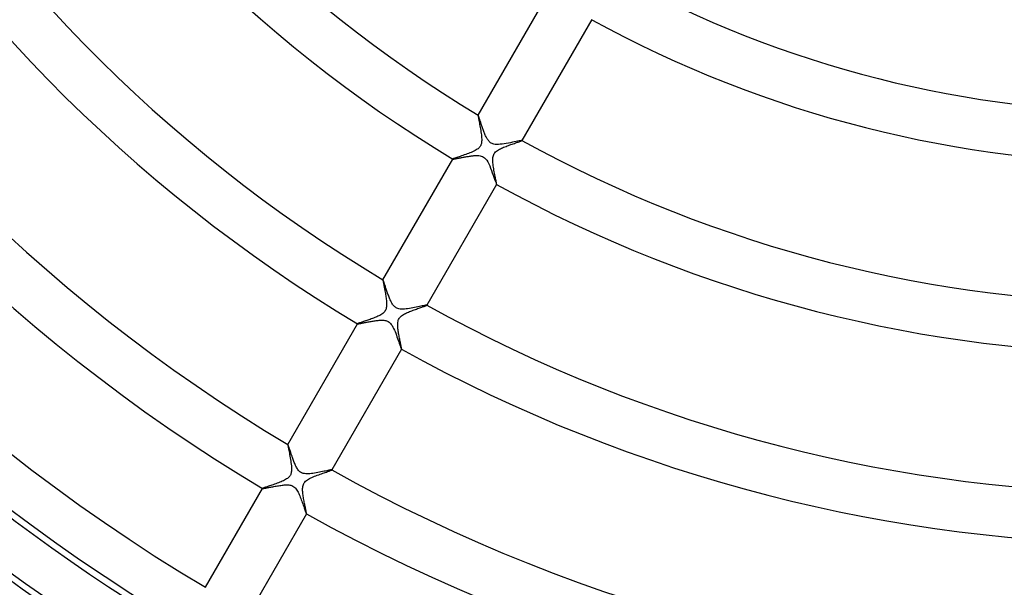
# Model space of a CAD drawing. Header units: millimetres. Extents: x -280 to 280, y -247 to 247.
# Tile 37 of 85: x -89 to -12, y -125 to -81. Entities that reach past the tile are written whole.
import ezdxf

# ---------------------------------------------------------------- set-up
doc = ezdxf.new("R2010")
doc.units = ezdxf.units.MM
doc.layers.add('HIDDEN', color=7, linetype='Continuous')
doc.layers.add('THICK', color=7, linetype='Continuous')

msp = doc.modelspace()

# ---------------------------------------------------------------- linework, layer by layer
at = {"layer": 'HIDDEN'}
for p, q in [((-53.223, -88.185), (-53.224, -88.186)), ((-53.222, -88.185), (-53.223, -88.185)), ((-53.223, -88.185), (-53.223, -88.185)), ((-53.221, -88.185), (-53.222, -88.185)), ((-53.222, -88.185), (-53.222, -88.185)), ((-53.22, -88.185), (-53.221, -88.185)), ((-53.216, -88.19), (-53.22, -88.185)), ((-53.209, -88.201), (-53.216, -88.19)), ((-53.202, -88.217), (-53.209, -88.201)), ((-53.193, -88.239), (-53.202, -88.217)), ((-53.183, -88.265), (-53.193, -88.239)), ((-53.171, -88.297), (-53.183, -88.265)), ((-53.158, -88.334), (-53.171, -88.297)), ((-53.144, -88.374), (-53.158, -88.334)), ((-53.129, -88.419), (-53.144, -88.374)), ((-53.113, -88.468), (-53.129, -88.419)), ((-53.095, -88.521), (-53.113, -88.468)), ((-53.077, -88.576), (-53.095, -88.521)), ((-53.058, -88.635), (-53.077, -88.576)), ((-53.037, -88.697), (-53.058, -88.635)), ((-53.016, -88.761), (-53.037, -88.697)), ((-52.994, -88.827), (-53.016, -88.761)), ((-52.972, -88.895), (-52.994, -88.827)), ((-52.949, -88.965), (-52.972, -88.895)), ((-52.925, -89.035), (-52.949, -88.965)), ((-52.9, -89.107), (-52.925, -89.035)), ((-52.875, -89.179), (-52.9, -89.107)), ((-52.85, -89.252), (-52.875, -89.179)), ((-52.824, -89.325), (-52.85, -89.252)), ((-52.797, -89.398), (-52.824, -89.325)), ((-52.77, -89.47), (-52.797, -89.398)), ((-52.742, -89.542), (-52.77, -89.47)), ((-52.714, -89.613), (-52.742, -89.542)), ((-52.685, -89.683), (-52.714, -89.613)), ((-52.656, -89.751), (-52.685, -89.683)), ((-52.626, -89.818), (-52.656, -89.751)), ((-52.595, -89.882), (-52.626, -89.818)), ((-52.564, -89.944), (-52.595, -89.882)), ((-52.532, -90.004), (-52.564, -89.944)), ((-52.499, -90.06), (-52.532, -90.004)), ((-52.464, -90.116), (-52.499, -90.06)), ((-52.426, -90.171), (-52.464, -90.116)), ((-52.385, -90.223), (-52.426, -90.171)), ((-52.34, -90.272), (-52.385, -90.223)), ((-52.292, -90.318), (-52.34, -90.272)), ((-52.239, -90.359), (-52.292, -90.318)), ((-52.182, -90.395), (-52.239, -90.359)), ((-52.121, -90.425), (-52.182, -90.395)), ((-52.056, -90.45), (-52.121, -90.425)), ((-51.976, -90.471), (-52.056, -90.45)), ((-51.879, -90.487), (-51.976, -90.471)), ((-51.761, -90.495), (-51.879, -90.487)), ((-51.623, -90.494), (-51.761, -90.495)), ((-51.475, -90.484), (-51.623, -90.494)), ((-51.32, -90.467), (-51.475, -90.484)), ((-51.16, -90.444), (-51.32, -90.467)), ((-50.997, -90.418), (-51.16, -90.444)), ((-50.835, -90.389), (-50.997, -90.418)), ((-50.674, -90.358), (-50.835, -90.389)), ((-50.518, -90.326), (-50.674, -90.358)), ((-50.369, -90.295), (-50.518, -90.326)), ((-50.23, -90.266), (-50.369, -90.295)), ((-50.104, -90.24), (-50.23, -90.266)), ((-49.993, -90.218), (-50.104, -90.24)), ((-49.901, -90.2), (-49.993, -90.218)), ((-49.83, -90.187), (-49.901, -90.2)), ((-49.782, -90.181), (-49.83, -90.187)), ((-49.76, -90.183), (-49.782, -90.181)), ((-49.759, -90.184), (-49.76, -90.183)), ((-49.76, -90.183), (-49.76, -90.183)), ((-49.759, -90.185), (-49.759, -90.184)), ((-49.759, -90.184), (-49.759, -90.184)), ((-49.759, -90.186), (-49.759, -90.185)), ((-49.759, -90.185), (-49.759, -90.185)), ((-55.146, -91.646), (-55.118, -91.642)), ((-55.118, -91.642), (-55.086, -91.637)), ((-55.086, -91.637), (-55.051, -91.631)), ((-55.051, -91.631), (-55.011, -91.624)), ((-55.011, -91.624), (-54.969, -91.617)), ((-54.969, -91.617), (-54.923, -91.608)), ((-54.923, -91.608), (-54.875, -91.599)), ((-54.875, -91.599), (-54.823, -91.589)), ((-54.823, -91.589), (-54.769, -91.579)), ((-54.769, -91.579), (-54.713, -91.568)), ((-54.713, -91.568), (-54.654, -91.557)), ((-54.654, -91.557), (-54.593, -91.546)), ((-54.593, -91.546), (-54.53, -91.534)), ((-54.53, -91.534), (-54.465, -91.521)), ((-54.465, -91.521), (-54.399, -91.509)), ((-54.399, -91.509), (-54.331, -91.496)), ((-54.331, -91.496), (-54.262, -91.484)), ((-54.262, -91.484), (-54.191, -91.471)), ((-54.191, -91.471), (-54.119, -91.459)), ((-54.119, -91.459), (-54.046, -91.447)), ((-54.046, -91.447), (-53.972, -91.435)), ((-53.972, -91.435), (-53.899, -91.423)), ((-53.899, -91.423), (-53.826, -91.412)), ((-53.826, -91.412), (-53.754, -91.403)), ((-53.754, -91.403), (-53.683, -91.394)), ((-53.683, -91.394), (-53.613, -91.386)), ((-53.613, -91.386), (-53.545, -91.379)), ((-53.545, -91.379), (-53.478, -91.374)), ((-53.478, -91.374), (-53.413, -91.37)), ((-53.413, -91.37), (-53.339, -91.368)), ((-53.339, -91.368), (-53.254, -91.368)), ((-53.254, -91.368), (-53.16, -91.373)), ((-53.16, -91.373), (-53.063, -91.386)), ((-53.063, -91.386), (-52.965, -91.409)), ((-52.965, -91.409), (-52.87, -91.444)), ((-52.87, -91.444), (-52.782, -91.492)), ((-52.782, -91.492), (-52.703, -91.552)), ((-52.703, -91.552), (-52.624, -91.632)), ((-52.624, -91.632), (-52.54, -91.742)), ((-55.221, -91.646), (-55.222, -91.647)), ((-55.222, -91.647), (-55.222, -91.648)), ((-55.222, -91.648), (-55.222, -91.648)), ((-55.222, -91.648), (-55.222, -91.649)), ((-55.222, -91.649), (-55.221, -91.649)), ((-55.221, -91.649), (-55.221, -91.65)), ((-55.221, -91.65), (-55.215, -91.651)), ((-55.215, -91.651), (-55.204, -91.652)), ((-55.204, -91.652), (-55.189, -91.651)), ((-55.189, -91.651), (-55.17, -91.649)), ((-55.17, -91.649), (-55.146, -91.646)), ((-52.54, -91.742), (-52.456, -91.878)), ((-52.456, -91.878), (-52.379, -92.03)), ((-52.379, -92.03), (-52.306, -92.192)), ((-52.306, -92.192), (-52.235, -92.365)), ((-52.235, -92.365), (-52.166, -92.545)), ((-52.166, -92.545), (-52.099, -92.727)), ((-52.099, -92.727), (-52.035, -92.906)), ((-52.035, -92.906), (-51.976, -93.077)), ((-51.976, -93.077), (-51.922, -93.232)), ((-51.922, -93.232), (-51.874, -93.368)), ((-51.874, -93.368), (-51.833, -93.482)), ((-51.833, -93.482), (-51.8, -93.568)), ((-51.8, -93.568), (-51.776, -93.624)), ((-51.776, -93.624), (-51.761, -93.647)), ((-51.761, -93.647), (-51.76, -93.648)), ((-51.76, -93.648), (-51.759, -93.648)), ((-51.759, -93.648), (-51.758, -93.647)), ((-51.759, -93.648), (-51.759, -93.648)), ((-51.758, -93.647), (-51.757, -93.646)), ((-51.758, -93.647), (-51.758, -93.647)), ((-60.724, -101.178), (-60.725, -101.178)), ((-60.723, -101.177), (-60.724, -101.177)), ((-60.724, -101.177), (-60.724, -101.178)), ((-60.722, -101.177), (-60.723, -101.177)), ((-60.723, -101.177), (-60.723, -101.177)), ((-60.721, -101.178), (-60.722, -101.177)), ((-60.716, -101.183), (-60.721, -101.178)), ((-60.71, -101.196), (-60.716, -101.183)), ((-60.701, -101.215), (-60.71, -101.196)), ((-60.691, -101.24), (-60.701, -101.215)), ((-60.679, -101.271), (-60.691, -101.24)), ((-60.666, -101.307), (-60.679, -101.271)), ((-60.651, -101.349), (-60.666, -101.307)), ((-60.635, -101.397), (-60.651, -101.349)), ((-60.618, -101.449), (-60.635, -101.397)), ((-60.599, -101.505), (-60.618, -101.449)), ((-60.579, -101.565), (-60.599, -101.505)), ((-60.558, -101.629), (-60.579, -101.565)), ((-60.535, -101.696), (-60.558, -101.629)), ((-60.512, -101.767), (-60.535, -101.696)), ((-60.488, -101.84), (-60.512, -101.767)), ((-60.463, -101.915), (-60.488, -101.84)), ((-60.437, -101.992), (-60.463, -101.915)), ((-60.41, -102.07), (-60.437, -101.992)), ((-60.383, -102.149), (-60.41, -102.07)), ((-60.355, -102.228), (-60.383, -102.149)), ((-60.327, -102.307), (-60.355, -102.228)), ((-60.298, -102.386), (-60.327, -102.307)), ((-60.269, -102.464), (-60.298, -102.386)), ((-60.239, -102.541), (-60.269, -102.464)), ((-60.209, -102.617), (-60.239, -102.541)), ((-60.178, -102.69), (-60.209, -102.617)), ((-60.147, -102.762), (-60.178, -102.69)), ((-60.115, -102.832), (-60.147, -102.762)), ((-60.082, -102.9), (-60.115, -102.832)), ((-60.048, -102.965), (-60.082, -102.9)), ((-60.013, -103.027), (-60.048, -102.965)), ((-59.977, -103.087), (-60.013, -103.027)), ((-59.938, -103.144), (-59.977, -103.087)), ((-59.896, -103.199), (-59.938, -103.144)), ((-59.85, -103.252), (-59.896, -103.199)), ((-59.8, -103.3), (-59.85, -103.252)), ((-57.844, -103.282), (-57.97, -103.308)), ((-57.727, -103.257), (-57.844, -103.282)), ((-57.619, -103.235), (-57.727, -103.257)), ((-57.522, -103.215), (-57.619, -103.235)), ((-57.438, -103.199), (-57.522, -103.215)), ((-57.368, -103.186), (-57.438, -103.199)), ((-57.315, -103.177), (-57.368, -103.186)), ((-57.279, -103.174), (-57.315, -103.177)), ((-57.262, -103.175), (-57.279, -103.174)), ((-57.261, -103.176), (-57.262, -103.175)), ((-57.26, -103.177), (-57.261, -103.176)), ((-57.261, -103.176), (-57.261, -103.176)), ((-57.261, -103.178), (-57.26, -103.178)), ((-57.26, -103.178), (-57.26, -103.177)), ((-57.26, -103.177), (-57.26, -103.177)), ((-59.746, -103.344), (-59.8, -103.3)), ((-59.686, -103.383), (-59.746, -103.344)), ((-59.622, -103.415), (-59.686, -103.383)), ((-59.551, -103.442), (-59.622, -103.415)), ((-59.47, -103.463), (-59.551, -103.442)), ((-59.376, -103.478), (-59.47, -103.463)), ((-59.267, -103.486), (-59.376, -103.478)), ((-59.152, -103.486), (-59.267, -103.486)), ((-59.031, -103.48), (-59.152, -103.486)), ((-58.905, -103.468), (-59.031, -103.48)), ((-58.777, -103.452), (-58.905, -103.468)), ((-58.644, -103.433), (-58.777, -103.452)), ((-58.509, -103.411), (-58.644, -103.433)), ((-58.372, -103.387), (-58.509, -103.411)), ((-58.236, -103.361), (-58.372, -103.387)), ((-58.101, -103.334), (-58.236, -103.361)), ((-57.97, -103.308), (-58.101, -103.334)), ((-62.723, -104.639), (-62.723, -104.639)), ((-62.723, -104.639), (-62.723, -104.64)), ((-62.723, -104.64), (-62.723, -104.641)), ((-62.723, -104.641), (-62.723, -104.641)), ((-62.723, -104.641), (-62.722, -104.642)), ((-62.722, -104.642), (-62.722, -104.642)), ((-62.722, -104.642), (-62.715, -104.644)), ((-62.715, -104.644), (-62.702, -104.644)), ((-62.702, -104.644), (-62.684, -104.643)), ((-62.684, -104.643), (-62.66, -104.64)), ((-62.66, -104.64), (-62.631, -104.636)), ((-62.631, -104.636), (-62.597, -104.631)), ((-62.597, -104.631), (-62.558, -104.624)), ((-62.558, -104.624), (-62.515, -104.617)), ((-62.515, -104.617), (-62.467, -104.608)), ((-62.467, -104.608), (-62.416, -104.599)), ((-62.416, -104.599), (-62.361, -104.588)), ((-62.361, -104.588), (-62.302, -104.577)), ((-62.302, -104.577), (-62.241, -104.565)), ((-62.241, -104.565), (-62.176, -104.553)), ((-62.176, -104.553), (-62.109, -104.54)), ((-62.109, -104.54), (-62.039, -104.527)), ((-62.039, -104.527), (-61.967, -104.513)), ((-61.967, -104.513), (-61.893, -104.499)), ((-61.893, -104.499), (-61.818, -104.485)), ((-61.818, -104.485), (-61.74, -104.471)), ((-61.74, -104.471), (-61.661, -104.457)), ((-61.661, -104.457), (-61.58, -104.443)), ((-61.58, -104.443), (-61.499, -104.43)), ((-61.499, -104.43), (-61.417, -104.417)), ((-61.417, -104.417), (-61.336, -104.405)), ((-61.336, -104.405), (-61.256, -104.394)), ((-61.256, -104.394), (-61.177, -104.384)), ((-61.177, -104.384), (-61.1, -104.375)), ((-61.1, -104.375), (-61.025, -104.368)), ((-61.025, -104.368), (-60.951, -104.363)), ((-60.951, -104.363), (-60.879, -104.359)), ((-60.879, -104.359), (-60.805, -104.358)), ((-60.805, -104.358), (-60.73, -104.359)), ((-60.73, -104.359), (-60.655, -104.364)), ((-60.655, -104.364), (-60.582, -104.373)), ((-60.582, -104.373), (-60.51, -104.387)), ((-60.51, -104.387), (-60.439, -104.407)), ((-60.439, -104.407), (-60.371, -104.434)), ((-60.371, -104.434), (-60.307, -104.467)), ((-60.307, -104.467), (-60.247, -104.507)), ((-60.247, -104.507), (-60.189, -104.555)), ((-60.189, -104.555), (-60.13, -104.616)), ((-60.13, -104.616), (-60.067, -104.693)), ((-60.067, -104.693), (-60.004, -104.788)), ((-60.004, -104.788), (-59.942, -104.896)), ((-59.942, -104.896), (-59.883, -105.011)), ((-59.883, -105.011), (-59.827, -105.133)), ((-59.827, -105.133), (-59.773, -105.261)), ((-59.773, -105.261), (-59.72, -105.394)), ((-59.72, -105.394), (-59.668, -105.529)), ((-59.668, -105.529), (-59.618, -105.666)), ((-59.618, -105.666), (-59.569, -105.802)), ((-59.569, -105.802), (-59.522, -105.936)), ((-59.522, -105.936), (-59.478, -106.064)), ((-59.478, -106.064), (-59.436, -106.183)), ((-59.436, -106.183), (-59.399, -106.292)), ((-59.399, -106.292), (-59.364, -106.389)), ((-59.364, -106.389), (-59.334, -106.473)), ((-59.334, -106.473), (-59.309, -106.541)), ((-59.309, -106.541), (-59.288, -106.592)), ((-59.288, -106.592), (-59.272, -106.626)), ((-59.272, -106.626), (-59.262, -106.64)), ((-59.262, -106.64), (-59.261, -106.64)), ((-59.261, -106.64), (-59.261, -106.64)), ((-59.261, -106.64), (-59.26, -106.64)), ((-59.26, -106.64), (-59.259, -106.64)), ((-59.259, -106.64), (-59.259, -106.639)), ((-59.259, -106.639), (-59.258, -106.639)), ((-68.225, -114.17), (-68.226, -114.171)), ((-68.224, -114.169), (-68.225, -114.169)), ((-68.225, -114.169), (-68.225, -114.17)), ((-68.223, -114.169), (-68.224, -114.169)), ((-68.224, -114.169), (-68.224, -114.169)), ((-68.222, -114.17), (-68.223, -114.169)), ((-68.217, -114.176), (-68.222, -114.17)), ((-68.21, -114.189), (-68.217, -114.176)), ((-68.201, -114.209), (-68.21, -114.189)), ((-68.19, -114.236), (-68.201, -114.209)), ((-68.178, -114.269), (-68.19, -114.236)), ((-68.164, -114.307), (-68.178, -114.269)), ((-68.148, -114.352), (-68.164, -114.307)), ((-68.132, -114.401), (-68.148, -114.352)), ((-68.113, -114.455), (-68.132, -114.401)), ((-68.094, -114.514), (-68.113, -114.455)), ((-68.073, -114.576), (-68.094, -114.514)), ((-68.051, -114.642), (-68.073, -114.576)), ((-68.028, -114.712), (-68.051, -114.642)), ((-68.004, -114.784), (-68.028, -114.712)), ((-67.979, -114.859), (-68.004, -114.784)), ((-67.953, -114.936), (-67.979, -114.859)), ((-67.926, -115.016), (-67.953, -114.936)), ((-67.898, -115.097), (-67.926, -115.016)), ((-67.869, -115.18), (-67.898, -115.097)), ((-67.84, -115.263), (-67.869, -115.18)), ((-67.81, -115.345), (-67.84, -115.263)), ((-67.78, -115.426), (-67.81, -115.345)), ((-67.749, -115.506), (-67.78, -115.426)), ((-67.718, -115.585), (-67.749, -115.506)), ((-67.686, -115.661), (-67.718, -115.585)), ((-67.655, -115.735), (-67.686, -115.661)), ((-67.622, -115.807), (-67.655, -115.735)), ((-67.589, -115.875), (-67.622, -115.807)), ((-67.554, -115.944), (-67.589, -115.875)), ((-67.517, -116.012), (-67.554, -115.944)), ((-67.476, -116.078), (-67.517, -116.012)), ((-67.433, -116.142), (-67.476, -116.078)), ((-67.386, -116.202), (-67.433, -116.142)), ((-67.335, -116.259), (-67.386, -116.202)), ((-67.278, -116.31), (-67.335, -116.259)), ((-67.217, -116.355), (-67.278, -116.31)), ((-67.152, -116.392), (-67.217, -116.355)), ((-67.084, -116.421), (-67.152, -116.392)), ((-67.008, -116.445), (-67.084, -116.421)), ((-66.92, -116.462), (-67.008, -116.445)), ((-66.821, -116.473), (-66.92, -116.462)), ((-66.713, -116.477), (-66.821, -116.473)), ((-66.601, -116.474), (-66.713, -116.477)), ((-66.486, -116.466), (-66.601, -116.474)), ((-66.367, -116.454), (-66.486, -116.466)), ((-66.245, -116.439), (-66.367, -116.454)), ((-66.12, -116.42), (-66.245, -116.439)), ((-65.993, -116.399), (-66.12, -116.42)), ((-65.865, -116.376), (-65.993, -116.399)), ((-65.738, -116.352), (-65.865, -116.376)), ((-65.612, -116.327), (-65.738, -116.352)), ((-65.49, -116.303), (-65.612, -116.327)), ((-65.372, -116.279), (-65.49, -116.303)), ((-65.261, -116.256), (-65.372, -116.279)), ((-65.158, -116.235), (-65.261, -116.256)), ((-65.065, -116.216), (-65.158, -116.235)), ((-64.982, -116.199), (-65.065, -116.216)), ((-64.91, -116.185), (-64.982, -116.199)), ((-64.852, -116.175), (-64.91, -116.185)), ((-64.807, -116.168), (-64.852, -116.175)), ((-64.777, -116.166), (-64.807, -116.168)), ((-64.763, -116.167), (-64.777, -116.166)), ((-64.762, -116.168), (-64.763, -116.167)), ((-64.761, -116.169), (-64.762, -116.168)), ((-64.762, -116.168), (-64.762, -116.168)), ((-64.762, -116.171), (-64.761, -116.17)), ((-64.761, -116.17), (-64.761, -116.169)), ((-64.761, -116.169), (-64.761, -116.169)), ((-70.224, -117.631), (-70.224, -117.631)), ((-70.224, -117.631), (-70.224, -117.632)), ((-70.224, -117.632), (-70.224, -117.633)), ((-70.224, -117.633), (-70.224, -117.633)), ((-70.224, -117.633), (-70.223, -117.634)), ((-70.223, -117.634), (-70.215, -117.636)), ((-70.223, -117.634), (-70.223, -117.634)), ((-70.215, -117.636), (-70.2, -117.636)), ((-70.2, -117.636), (-70.178, -117.634)), ((-70.178, -117.634), (-70.15, -117.63)), ((-70.15, -117.63), (-70.115, -117.625)), ((-70.115, -117.625), (-70.074, -117.619)), ((-70.074, -117.619), (-70.028, -117.611)), ((-70.028, -117.611), (-69.976, -117.601)), ((-69.976, -117.601), (-69.919, -117.591)), ((-69.919, -117.591), (-69.857, -117.579)), ((-69.857, -117.579), (-69.791, -117.566)), ((-69.791, -117.566), (-69.721, -117.553)), ((-69.721, -117.553), (-69.648, -117.539)), ((-69.648, -117.539), (-69.57, -117.524)), ((-69.57, -117.524), (-69.49, -117.508)), ((-69.49, -117.508), (-69.407, -117.493)), ((-69.407, -117.493), (-69.321, -117.477)), ((-69.321, -117.477), (-69.233, -117.461)), ((-69.233, -117.461), (-69.142, -117.445)), ((-69.142, -117.445), (-69.05, -117.429)), ((-69.05, -117.429), (-68.957, -117.414)), ((-68.957, -117.414), (-68.864, -117.399)), ((-68.864, -117.399), (-68.772, -117.386)), ((-68.772, -117.386), (-68.681, -117.375)), ((-68.681, -117.375), (-68.593, -117.365)), ((-68.593, -117.365), (-68.506, -117.357)), ((-68.506, -117.357), (-68.422, -117.352)), ((-68.422, -117.352), (-68.336, -117.349)), ((-68.336, -117.349), (-68.249, -117.349)), ((-68.249, -117.349), (-68.162, -117.354)), ((-68.162, -117.354), (-68.076, -117.365)), ((-68.076, -117.365), (-67.991, -117.382)), ((-67.991, -117.382), (-67.909, -117.408)), ((-67.909, -117.408), (-67.829, -117.445)), ((-67.829, -117.445), (-67.752, -117.493)), ((-67.752, -117.493), (-67.682, -117.552)), ((-67.682, -117.552), (-67.619, -117.618)), ((-67.619, -117.618), (-67.562, -117.691)), ((-67.562, -117.691), (-67.511, -117.766)), ((-67.511, -117.766), (-67.463, -117.847)), ((-67.463, -117.847), (-67.417, -117.934)), ((-67.417, -117.934), (-67.373, -118.025)), ((-67.373, -118.025), (-67.329, -118.12)), ((-67.329, -118.12), (-67.287, -118.218)), ((-67.287, -118.218), (-67.246, -118.32)), ((-67.246, -118.32), (-67.205, -118.425)), ((-67.205, -118.425), (-67.165, -118.531)), ((-67.165, -118.531), (-67.125, -118.638)), ((-67.125, -118.638), (-67.087, -118.745)), ((-67.087, -118.745), (-67.049, -118.851)), ((-67.049, -118.851), (-67.013, -118.955)), ((-67.013, -118.955), (-66.978, -119.055)), ((-66.978, -119.055), (-66.945, -119.15)), ((-66.945, -119.15), (-66.915, -119.239)), ((-66.915, -119.239), (-66.886, -119.321)), ((-66.886, -119.321), (-66.86, -119.396)), ((-66.86, -119.396), (-66.836, -119.462)), ((-66.836, -119.462), (-66.815, -119.519)), ((-66.815, -119.519), (-66.797, -119.565)), ((-66.797, -119.565), (-66.782, -119.599)), ((-66.782, -119.599), (-66.771, -119.622)), ((-66.771, -119.622), (-66.763, -119.632)), ((-66.763, -119.632), (-66.762, -119.632)), ((-66.762, -119.632), (-66.761, -119.632)), ((-66.761, -119.632), (-66.761, -119.632)), ((-66.761, -119.632), (-66.76, -119.632)), ((-66.76, -119.632), (-66.76, -119.631)), ((-66.76, -119.631), (-66.759, -119.631))]:
    msp.add_line(p, q, dxfattribs=at)
msp.add_arc((0, 0), 150, 180.00002, 0, dxfattribs=at)
at = {"layer": 'THICK'}
for p, q in [((-53.224, -88.186), (-47.72, -78.653)), ((-44.256, -80.653), (-49.759, -90.186)), ((-53.224, -88.186), (-53.225, -88.199)), ((-53.225, -88.199), (-53.224, -88.225)), ((-53.224, -88.225), (-53.219, -88.264)), ((-53.219, -88.264), (-53.211, -88.315)), ((-53.211, -88.315), (-53.201, -88.376)), ((-53.201, -88.376), (-53.188, -88.448)), ((-53.188, -88.448), (-53.173, -88.529)), ((-53.173, -88.529), (-53.156, -88.618)), ((-53.156, -88.618), (-53.137, -88.714)), ((-53.137, -88.714), (-53.118, -88.816)), ((-53.118, -88.816), (-53.097, -88.924)), ((-53.097, -88.924), (-53.076, -89.036)), ((-53.076, -89.036), (-53.054, -89.153)), ((-53.054, -89.153), (-53.033, -89.273)), ((-53.033, -89.273), (-53.012, -89.393)), ((-53.012, -89.393), (-52.993, -89.513)), ((-52.993, -89.513), (-52.976, -89.631)), ((-52.976, -89.631), (-52.96, -89.747)), ((-52.96, -89.747), (-52.948, -89.861)), ((-52.948, -89.861), (-52.94, -89.97)), ((-52.94, -89.97), (-52.935, -90.075)), ((-52.935, -90.075), (-52.935, -90.174)), ((-53.227, -90.831), (-53.293, -90.88)), ((-53.174, -90.785), (-53.227, -90.831)), ((-53.132, -90.742), (-53.174, -90.785)), ((-53.097, -90.702), (-53.132, -90.742)), ((-53.066, -90.661), (-53.097, -90.702)), ((-53.039, -90.618), (-53.066, -90.661)), ((-53.015, -90.572), (-53.039, -90.618)), ((-52.995, -90.524), (-53.015, -90.572)), ((-52.977, -90.473), (-52.995, -90.524)), ((-52.962, -90.413), (-52.977, -90.473)), ((-52.949, -90.344), (-52.962, -90.413)), ((-52.939, -90.265), (-52.949, -90.344)), ((-52.935, -90.174), (-52.939, -90.265)), ((-51.542, -90.881), (-51.463, -90.841)), ((-51.463, -90.841), (-51.381, -90.801)), ((-51.381, -90.801), (-51.295, -90.762)), ((-51.295, -90.762), (-51.206, -90.723)), ((-51.206, -90.723), (-51.113, -90.685)), ((-51.113, -90.685), (-51.019, -90.648)), ((-51.019, -90.648), (-50.922, -90.611)), ((-50.922, -90.611), (-50.825, -90.575)), ((-50.825, -90.575), (-50.728, -90.539)), ((-50.728, -90.539), (-50.632, -90.505)), ((-50.632, -90.505), (-50.538, -90.472)), ((-50.538, -90.472), (-50.448, -90.44)), ((-50.448, -90.44), (-50.361, -90.41)), ((-50.361, -90.41), (-50.277, -90.381)), ((-50.277, -90.381), (-50.198, -90.354)), ((-50.198, -90.354), (-50.124, -90.328)), ((-50.124, -90.328), (-50.055, -90.304)), ((-50.055, -90.304), (-49.992, -90.281)), ((-49.992, -90.281), (-49.935, -90.261)), ((-49.935, -90.261), (-49.886, -90.243)), ((-49.886, -90.243), (-49.844, -90.227)), ((-49.844, -90.227), (-49.809, -90.213)), ((-49.809, -90.213), (-49.784, -90.201)), ((-49.784, -90.201), (-49.767, -90.192)), ((-49.767, -90.192), (-49.759, -90.186)), ((-55.211, -91.639), (-55.221, -91.646)), ((-55.188, -91.627), (-55.211, -91.639)), ((-55.153, -91.613), (-55.188, -91.627)), ((-55.106, -91.596), (-55.153, -91.613)), ((-55.048, -91.575), (-55.106, -91.596)), ((-54.98, -91.552), (-55.048, -91.575)), ((-54.903, -91.526), (-54.98, -91.552)), ((-54.818, -91.498), (-54.903, -91.526)), ((-54.726, -91.467), (-54.818, -91.498)), ((-54.628, -91.435), (-54.726, -91.467)), ((-54.525, -91.401), (-54.628, -91.435)), ((-54.419, -91.365), (-54.525, -91.401)), ((-54.311, -91.328), (-54.419, -91.365)), ((-54.2, -91.289), (-54.311, -91.328)), ((-54.089, -91.249), (-54.2, -91.289)), ((-53.979, -91.208), (-54.089, -91.249)), ((-53.869, -91.166), (-53.979, -91.208)), ((-53.762, -91.122), (-53.869, -91.166)), ((-53.657, -91.077), (-53.762, -91.122)), ((-53.557, -91.03), (-53.657, -91.077)), ((-53.462, -90.982), (-53.557, -91.03)), ((-53.373, -90.932), (-53.462, -90.982)), ((-53.293, -90.88), (-53.373, -90.932)), ((-52.063, -91.741), (-52.061, -91.638)), ((-52.061, -91.638), (-52.052, -91.538)), ((-52.052, -91.538), (-52.036, -91.444)), ((-52.036, -91.444), (-52.011, -91.36)), ((-52.011, -91.36), (-51.98, -91.284)), ((-51.98, -91.284), (-51.941, -91.215)), ((-51.941, -91.215), (-51.893, -91.15)), ((-51.893, -91.15), (-51.836, -91.089)), ((-51.836, -91.089), (-51.77, -91.03)), ((-51.77, -91.03), (-51.696, -90.975)), ((-51.696, -90.975), (-51.62, -90.926)), ((-51.62, -90.926), (-51.542, -90.881)), ((-60.725, -101.178), (-55.221, -91.646)), ((-52.059, -91.846), (-52.063, -91.741)), ((-52.052, -91.953), (-52.059, -91.846)), ((-52.04, -92.062), (-52.052, -91.953)), ((-52.026, -92.175), (-52.04, -92.062)), ((-52.009, -92.291), (-52.026, -92.175)), ((-51.99, -92.409), (-52.009, -92.291)), ((-51.969, -92.528), (-51.99, -92.409)), ((-51.946, -92.646), (-51.969, -92.528)), ((-51.924, -92.764), (-51.946, -92.646)), ((-51.9, -92.881), (-51.924, -92.764)), ((-51.878, -92.992), (-51.9, -92.881)), ((-51.856, -93.099), (-51.878, -92.992)), ((-51.835, -93.198), (-51.856, -93.099)), ((-51.757, -93.646), (-57.261, -103.178)), ((-51.816, -93.29), (-51.835, -93.198)), ((-51.799, -93.374), (-51.816, -93.29)), ((-51.785, -93.449), (-51.799, -93.374)), ((-51.773, -93.513), (-51.785, -93.449)), ((-51.764, -93.566), (-51.773, -93.513)), ((-51.758, -93.606), (-51.764, -93.566)), ((-51.756, -93.633), (-51.758, -93.606)), ((-51.757, -93.646), (-51.756, -93.633)), ((-60.725, -101.178), (-60.727, -101.188)), ((-60.727, -101.188), (-60.726, -101.206)), ((-60.726, -101.206), (-60.723, -101.233)), ((-60.723, -101.233), (-60.718, -101.269)), ((-60.718, -101.269), (-60.711, -101.312)), ((-60.711, -101.312), (-60.703, -101.362)), ((-60.703, -101.362), (-60.693, -101.419)), ((-60.693, -101.419), (-60.681, -101.482)), ((-60.681, -101.482), (-60.668, -101.551)), ((-60.668, -101.551), (-60.654, -101.625)), ((-60.654, -101.625), (-60.639, -101.703)), ((-60.639, -101.703), (-60.623, -101.785)), ((-60.623, -101.785), (-60.606, -101.872)), ((-60.606, -101.872), (-60.589, -101.961)), ((-60.589, -101.961), (-60.572, -102.053)), ((-60.572, -102.053), (-60.554, -102.147)), ((-60.554, -102.147), (-60.537, -102.242)), ((-60.537, -102.242), (-60.521, -102.336)), ((-60.521, -102.336), (-60.505, -102.431)), ((-60.505, -102.431), (-60.49, -102.524)), ((-60.49, -102.524), (-60.477, -102.617)), ((-60.477, -102.617), (-60.465, -102.708)), ((-60.465, -102.708), (-60.454, -102.797)), ((-60.454, -102.797), (-60.446, -102.883)), ((-60.446, -102.883), (-60.44, -102.966)), ((-60.437, -103.222), (-60.445, -103.307)), ((-60.44, -102.966), (-60.435, -103.05)), ((-60.434, -103.136), (-60.437, -103.222)), ((-60.435, -103.05), (-60.434, -103.136)), ((-57.599, -103.311), (-57.534, -103.288)), ((-57.534, -103.288), (-57.476, -103.267)), ((-57.476, -103.267), (-57.423, -103.248)), ((-57.423, -103.248), (-57.377, -103.231)), ((-57.377, -103.231), (-57.338, -103.216)), ((-57.338, -103.216), (-57.307, -103.204)), ((-57.307, -103.204), (-57.283, -103.193)), ((-57.283, -103.193), (-57.268, -103.184)), ((-57.268, -103.184), (-57.261, -103.178)), ((-61.121, -104.051), (-61.202, -104.088)), ((-61.044, -104.015), (-61.121, -104.051)), ((-60.967, -103.976), (-61.044, -104.015)), ((-60.891, -103.933), (-60.967, -103.976)), ((-60.816, -103.886), (-60.891, -103.933)), ((-60.745, -103.835), (-60.816, -103.886)), ((-60.679, -103.78), (-60.745, -103.835)), ((-60.623, -103.724), (-60.679, -103.78)), ((-60.576, -103.666), (-60.623, -103.724)), ((-60.538, -103.605), (-60.576, -103.666)), ((-60.505, -103.54), (-60.538, -103.605)), ((-60.479, -103.469), (-60.505, -103.54)), ((-60.459, -103.391), (-60.479, -103.469)), ((-60.445, -103.307), (-60.459, -103.391)), ((-59.372, -104.116), (-59.316, -104.06)), ((-59.316, -104.06), (-59.25, -104.005)), ((-59.25, -104.005), (-59.178, -103.954)), ((-59.178, -103.954), (-59.103, -103.907)), ((-59.103, -103.907), (-59.026, -103.864)), ((-59.026, -103.864), (-58.95, -103.824)), ((-58.95, -103.824), (-58.872, -103.787)), ((-58.872, -103.787), (-58.791, -103.751)), ((-58.791, -103.751), (-58.707, -103.715)), ((-58.707, -103.715), (-58.62, -103.679)), ((-58.62, -103.679), (-58.531, -103.644)), ((-58.531, -103.644), (-58.441, -103.609)), ((-58.441, -103.609), (-58.35, -103.575)), ((-58.35, -103.575), (-58.258, -103.541)), ((-58.258, -103.541), (-58.166, -103.508)), ((-58.166, -103.508), (-58.075, -103.476)), ((-58.075, -103.476), (-57.987, -103.445)), ((-57.987, -103.445), (-57.902, -103.416)), ((-57.902, -103.416), (-57.82, -103.387)), ((-57.82, -103.387), (-57.742, -103.36)), ((-57.742, -103.36), (-57.668, -103.335)), ((-57.668, -103.335), (-57.599, -103.311)), ((-68.226, -114.171), (-62.723, -104.639)), ((-62.716, -104.633), (-62.723, -104.639)), ((-62.701, -104.625), (-62.716, -104.633)), ((-62.677, -104.615), (-62.701, -104.625)), ((-62.646, -104.602), (-62.677, -104.615)), ((-62.608, -104.588), (-62.646, -104.602)), ((-62.563, -104.572), (-62.608, -104.588)), ((-62.511, -104.554), (-62.563, -104.572)), ((-62.453, -104.534), (-62.511, -104.554)), ((-62.389, -104.513), (-62.453, -104.534)), ((-62.321, -104.49), (-62.389, -104.513)), ((-62.248, -104.466), (-62.321, -104.49)), ((-62.171, -104.44), (-62.248, -104.466)), ((-62.089, -104.413), (-62.171, -104.44)), ((-62.005, -104.385), (-62.089, -104.413)), ((-61.917, -104.355), (-62.005, -104.385)), ((-61.827, -104.324), (-61.917, -104.355)), ((-61.736, -104.292), (-61.827, -104.324)), ((-61.644, -104.26), (-61.736, -104.292)), ((-61.553, -104.227), (-61.644, -104.26)), ((-61.462, -104.193), (-61.553, -104.227)), ((-61.373, -104.158), (-61.462, -104.193)), ((-61.286, -104.123), (-61.373, -104.158)), ((-61.202, -104.088), (-61.286, -104.123)), ((-59.563, -104.698), (-59.56, -104.613)), ((-59.562, -104.783), (-59.563, -104.698)), ((-59.558, -104.866), (-59.562, -104.783)), ((-59.56, -104.613), (-59.552, -104.529)), ((-59.552, -104.529), (-59.538, -104.446)), ((-59.538, -104.446), (-59.518, -104.369)), ((-59.518, -104.369), (-59.491, -104.299)), ((-59.491, -104.299), (-59.458, -104.234)), ((-59.458, -104.234), (-59.419, -104.174)), ((-59.419, -104.174), (-59.372, -104.116)), ((-59.551, -104.949), (-59.558, -104.866)), ((-59.543, -105.035), (-59.551, -104.949)), ((-59.532, -105.124), (-59.543, -105.035)), ((-59.519, -105.215), (-59.532, -105.124)), ((-59.505, -105.307), (-59.519, -105.215)), ((-59.49, -105.4), (-59.505, -105.307)), ((-59.473, -105.495), (-59.49, -105.4)), ((-59.456, -105.589), (-59.473, -105.495)), ((-59.438, -105.683), (-59.456, -105.589)), ((-59.42, -105.776), (-59.438, -105.683)), ((-59.402, -105.868), (-59.42, -105.776)), ((-59.384, -105.956), (-59.402, -105.868)), ((-59.367, -106.042), (-59.384, -105.956)), ((-59.35, -106.123), (-59.367, -106.042)), ((-59.334, -106.201), (-59.35, -106.123)), ((-59.319, -106.273), (-59.334, -106.201)), ((-59.305, -106.341), (-59.319, -106.273)), ((-59.293, -106.403), (-59.305, -106.341)), ((-59.258, -106.639), (-64.762, -116.171)), ((-59.282, -106.459), (-59.293, -106.403)), ((-59.273, -106.508), (-59.282, -106.459)), ((-59.266, -106.55), (-59.273, -106.508)), ((-59.261, -106.585), (-59.266, -106.55)), ((-59.258, -106.611), (-59.261, -106.585)), ((-59.257, -106.629), (-59.258, -106.611)), ((-59.258, -106.639), (-59.257, -106.629)), ((-68.226, -114.171), (-68.228, -114.184)), ((-68.228, -114.184), (-68.226, -114.212)), ((-68.226, -114.212), (-68.22, -114.254)), ((-68.22, -114.254), (-68.211, -114.31)), ((-68.211, -114.31), (-68.2, -114.377)), ((-68.2, -114.377), (-68.185, -114.455)), ((-68.185, -114.455), (-68.168, -114.544)), ((-68.168, -114.544), (-68.15, -114.641)), ((-68.15, -114.641), (-68.129, -114.746)), ((-68.129, -114.746), (-68.108, -114.857)), ((-68.108, -114.857), (-68.085, -114.974)), ((-68.085, -114.974), (-68.063, -115.094)), ((-68.063, -115.094), (-68.04, -115.217)), ((-68.04, -115.217), (-68.019, -115.341)), ((-68.019, -115.341), (-67.998, -115.466)), ((-67.998, -115.466), (-67.98, -115.591)), ((-67.98, -115.591), (-67.963, -115.714)), ((-67.963, -115.714), (-67.95, -115.835)), ((-67.983, -116.472), (-68.002, -116.522)), ((-67.967, -116.416), (-67.983, -116.472)), ((-67.953, -116.348), (-67.967, -116.416)), ((-67.942, -116.267), (-67.953, -116.348)), ((-67.95, -115.835), (-67.94, -115.952)), ((-67.936, -116.173), (-67.942, -116.267)), ((-67.94, -115.952), (-67.935, -116.065)), ((-67.935, -116.065), (-67.936, -116.173)), ((-65.683, -116.505), (-65.573, -116.466)), ((-65.573, -116.466), (-65.467, -116.43)), ((-65.467, -116.43), (-65.367, -116.395)), ((-65.367, -116.395), (-65.274, -116.363)), ((-65.274, -116.363), (-65.187, -116.333)), ((-65.187, -116.333), (-65.106, -116.305)), ((-65.106, -116.305), (-65.033, -116.279)), ((-65.033, -116.279), (-64.968, -116.256)), ((-64.968, -116.256), (-64.91, -116.235)), ((-64.91, -116.235), (-64.861, -116.217)), ((-64.861, -116.217), (-64.821, -116.201)), ((-64.821, -116.201), (-64.79, -116.188)), ((-64.79, -116.188), (-64.77, -116.178)), ((-64.77, -116.178), (-64.762, -116.171)), ((-69.171, -117.261), (-69.275, -117.297)), ((-69.067, -117.223), (-69.171, -117.261)), ((-68.964, -117.184), (-69.067, -117.223)), ((-68.863, -117.145), (-68.964, -117.184)), ((-68.764, -117.104), (-68.863, -117.145)), ((-68.668, -117.063), (-68.764, -117.104)), ((-68.575, -117.02), (-68.668, -117.063)), ((-68.486, -116.976), (-68.575, -117.02)), ((-68.402, -116.93), (-68.486, -116.976)), ((-68.325, -116.882), (-68.402, -116.93)), ((-68.256, -116.834), (-68.325, -116.882)), ((-68.199, -116.788), (-68.256, -116.834)), ((-68.151, -116.744), (-68.199, -116.788)), ((-68.112, -116.702), (-68.151, -116.744)), ((-68.079, -116.66), (-68.112, -116.702)), ((-68.05, -116.616), (-68.079, -116.66)), ((-68.024, -116.57), (-68.05, -116.616)), ((-68.002, -116.522), (-68.024, -116.57)), ((-67.003, -117.317), (-66.971, -117.248)), ((-66.971, -117.248), (-66.933, -117.183)), ((-66.933, -117.183), (-66.885, -117.122)), ((-66.885, -117.122), (-66.828, -117.062)), ((-66.828, -117.062), (-66.759, -117.002)), ((-66.759, -117.002), (-66.681, -116.946)), ((-66.681, -116.946), (-66.598, -116.894)), ((-66.598, -116.894), (-66.51, -116.846)), ((-66.51, -116.846), (-66.419, -116.8)), ((-66.419, -116.8), (-66.324, -116.756)), ((-66.324, -116.756), (-66.224, -116.713)), ((-66.224, -116.713), (-66.12, -116.67)), ((-66.12, -116.67), (-66.013, -116.628)), ((-66.013, -116.628), (-65.904, -116.586)), ((-65.904, -116.586), (-65.793, -116.545)), ((-65.793, -116.545), (-65.683, -116.505)), ((-74.726, -125.43), (-70.224, -117.631)), ((-70.214, -117.623), (-70.224, -117.631)), ((-70.192, -117.613), (-70.214, -117.623)), ((-70.159, -117.599), (-70.192, -117.613)), ((-70.115, -117.582), (-70.159, -117.599)), ((-70.061, -117.563), (-70.115, -117.582)), ((-69.998, -117.541), (-70.061, -117.563)), ((-69.927, -117.517), (-69.998, -117.541)), ((-69.849, -117.491), (-69.927, -117.517)), ((-69.764, -117.462), (-69.849, -117.491)), ((-69.673, -117.432), (-69.764, -117.462)), ((-69.577, -117.4), (-69.673, -117.432)), ((-69.479, -117.367), (-69.577, -117.4)), ((-69.377, -117.333), (-69.479, -117.367)), ((-69.275, -117.297), (-69.377, -117.333)), ((-67.063, -117.728), (-67.062, -117.643)), ((-67.061, -117.811), (-67.063, -117.728)), ((-67.062, -117.643), (-67.057, -117.558)), ((-67.055, -117.894), (-67.061, -117.811)), ((-67.057, -117.558), (-67.045, -117.474)), ((-67.048, -117.979), (-67.055, -117.894)), ((-67.038, -118.067), (-67.048, -117.979)), ((-67.045, -117.474), (-67.027, -117.392)), ((-67.027, -117.392), (-67.003, -117.317)), ((-67.027, -118.156), (-67.038, -118.067)), ((-67.013, -118.248), (-67.027, -118.156)), ((-66.999, -118.341), (-67.013, -118.248)), ((-66.983, -118.434), (-66.999, -118.341)), ((-66.966, -118.528), (-66.983, -118.434)), ((-66.949, -118.622), (-66.966, -118.528)), ((-66.931, -118.715), (-66.949, -118.622)), ((-66.913, -118.807), (-66.931, -118.715)), ((-66.895, -118.896), (-66.913, -118.807)), ((-66.878, -118.982), (-66.895, -118.896)), ((-66.861, -119.065), (-66.878, -118.982)), ((-66.845, -119.143), (-66.861, -119.065)), ((-66.829, -119.218), (-66.845, -119.143)), ((-66.815, -119.287), (-66.829, -119.218)), ((-66.802, -119.351), (-66.815, -119.287)), ((-66.791, -119.41), (-66.802, -119.351)), ((-66.781, -119.463), (-66.791, -119.41)), ((-66.772, -119.509), (-66.781, -119.463)), ((-66.766, -119.548), (-66.772, -119.509)), ((-66.761, -119.581), (-66.766, -119.548)), ((-66.758, -119.605), (-66.761, -119.581)), ((-66.759, -119.631), (-71.262, -127.43)), ((-66.759, -119.631), (-66.758, -119.622)), ((-66.758, -119.622), (-66.758, -119.605))]:
    msp.add_line(p, q, dxfattribs=at)
for radius, start, end in [(172, 180.64547, 239.35451), (171.5, 180.66816, 239.33182), (167.5, 180.67, 239.32999), (167, 180.68621, 239.31383), (163, 180.69429, 239.3057), (162.5, 180.70518, 239.29481), (158.5, 180.71847, 239.28152), (158, 180.72529, 239.2747), (154, 180.74248, 239.25751), (153.5, 180.74654, 239.25344), (149.5, 180.76637, 239.23367), (146, 180.78488, 239.21511), (137, 180.83644, 239.16354), (133, 180.86165, 239.13839), (122, 180.93934, 239.0607), (118, 180.97114, 239.02884), (107, 181.07101, 238.92898), (103, 181.11261, 238.88738), (88, 241.30228, 298.6977), (92, 241.24567, 298.75436), (103, 241.11263, 298.8874), (107, 241.07104, 298.929), (118, 240.97117, 299.02887), (122, 240.93931, 299.06067), (133, 240.86162, 299.13836), (137, 240.83647, 299.16351)]:
    msp.add_arc((0, 0), radius, start, end, dxfattribs=at)

doc.saveas('drawing.dxf')
